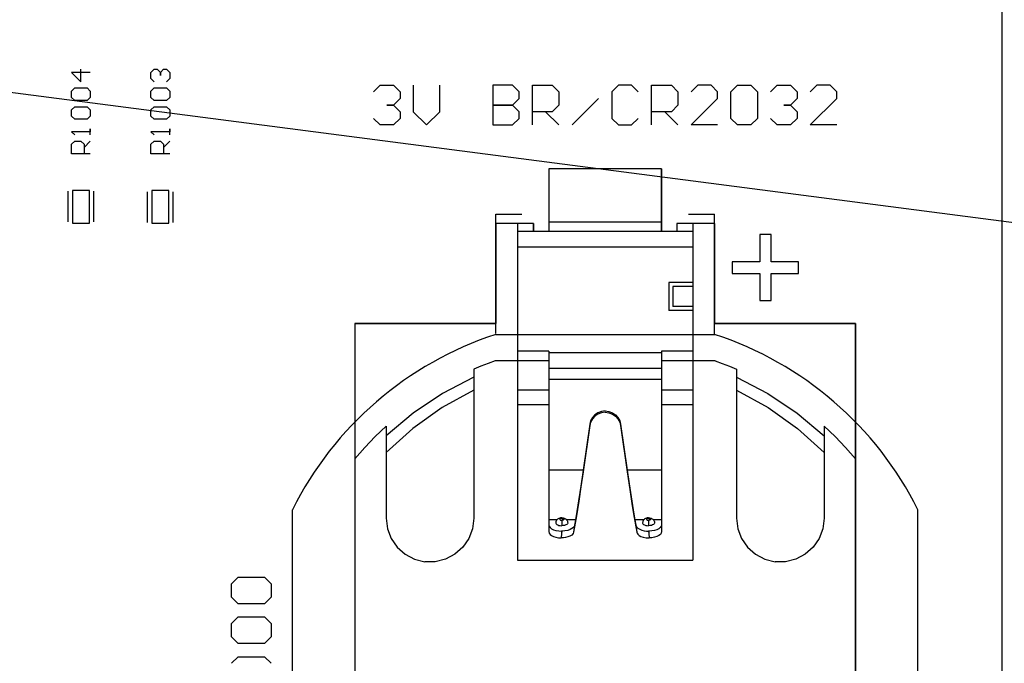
# Model space of a CAD drawing. Header units: inches. Extents: x 0 to 420, y -297 to 0.
# Tile 8 of 41: x 243 to 274, y -178 to -157. Entities that reach past the tile are written whole.
import ezdxf

# ---------------------------------------------------------------- set-up
doc = ezdxf.new("R2010")
doc.units = ezdxf.units.IN
doc.header["$MEASUREMENT"] = 0

msp = doc.modelspace()

# ---------------------------------------------------------------- linework, layer by layer
at = {"color": 18, "true_color": 0x000000}
for p, q in [((274, -216), (274, -63.6)), ((244.836, -158.87), (244.236, -158.87)), ((244.236, -158.87), (244.536, -159.17)), ((244.536, -159.17), (244.536, -158.77)), ((246.776, -158.87), (246.876, -158.77)), ((246.776, -159.07), (246.776, -158.87)), ((246.876, -158.77), (246.976, -158.77)), ((246.976, -158.77), (246.976, -158.77)), ((246.976, -158.77), (246.976, -158.77)), ((246.976, -158.77), (246.976, -158.77)), ((246.976, -158.77), (247.076, -158.87)), ((247.076, -158.87), (247.176, -158.77)), ((247.076, -158.87), (247.076, -158.97)), ((247.076, -158.97), (247.076, -158.87)), ((247.176, -158.77), (247.276, -158.77)), ((247.276, -158.77), (247.376, -158.87)), ((247.376, -158.87), (247.376, -159.07)), ((246.876, -159.17), (246.776, -159.07)), ((247.376, -159.07), (247.276, -159.17)), ((253.894, -159.494), (254.106, -159.282)), ((254.106, -159.282), (254.529, -159.282)), ((254.529, -159.282), (254.74, -159.494)), ((255.164, -159.282), (255.164, -160.129)), ((256.01, -160.129), (256.01, -159.282)), ((257.703, -159.282), (257.703, -160.552)), ((258.338, -159.282), (257.703, -159.282)), ((258.549, -159.494), (258.338, -159.282)), ((258.972, -160.552), (258.972, -159.282)), ((258.972, -159.282), (259.607, -159.282)), ((259.607, -159.282), (259.819, -159.494)), ((261.723, -159.282), (261.512, -159.494)), ((262.146, -159.282), (261.723, -159.282)), ((262.358, -159.494), (262.146, -159.282)), ((262.781, -160.552), (262.781, -159.282)), ((262.781, -159.282), (263.416, -159.282)), ((263.416, -159.282), (263.628, -159.494)), ((264.262, -159.282), (264.051, -159.494)), ((264.686, -159.282), (264.262, -159.282)), ((264.897, -159.494), (264.686, -159.282)), ((265.32, -159.494), (265.532, -159.282)), ((265.532, -159.282), (265.955, -159.282)), ((265.955, -159.282), (266.167, -159.494)), ((266.59, -159.494), (266.802, -159.282)), ((266.802, -159.282), (267.225, -159.282)), ((267.225, -159.282), (267.436, -159.494)), ((268.071, -159.282), (267.86, -159.494)), ((268.494, -159.282), (268.071, -159.282)), ((268.706, -159.494), (268.494, -159.282)), ((244.236, -159.47), (244.336, -159.37)), ((244.236, -159.67), (244.236, -159.47)), ((244.336, -159.37), (244.736, -159.37)), ((244.736, -159.37), (244.836, -159.47)), ((244.836, -159.47), (244.836, -159.67)), ((246.776, -159.47), (246.876, -159.37)), ((246.776, -159.67), (246.776, -159.47)), ((246.876, -159.37), (247.276, -159.37)), ((247.276, -159.37), (247.376, -159.47)), ((247.376, -159.47), (247.376, -159.67)), ((254.74, -159.494), (254.74, -159.705)), ((258.549, -159.705), (258.549, -159.494)), ((259.819, -159.494), (259.819, -159.917)), ((261.512, -159.494), (261.512, -160.34)), ((263.628, -159.494), (263.628, -159.917)), ((264.897, -159.705), (264.897, -159.494)), ((265.32, -160.34), (265.32, -159.494)), ((266.167, -159.494), (266.167, -160.34)), ((267.436, -159.494), (267.436, -159.705)), ((268.706, -159.705), (268.706, -159.494)), ((244.336, -159.77), (244.236, -159.67)), ((244.736, -159.77), (244.336, -159.77)), ((244.836, -159.67), (244.736, -159.77)), ((246.876, -159.77), (246.776, -159.67)), ((247.276, -159.77), (246.876, -159.77)), ((247.376, -159.67), (247.276, -159.77)), ((254.529, -159.917), (254.317, -159.917)), ((254.317, -159.917), (254.529, -159.917)), ((254.74, -159.705), (254.529, -159.917)), ((254.529, -159.917), (254.74, -160.129)), ((254.74, -159.705), (254.74, -159.705)), ((254.74, -159.705), (254.74, -159.705)), ((254.74, -159.705), (254.74, -159.705)), ((258.338, -159.917), (257.703, -159.917)), ((257.703, -159.917), (257.703, -159.917)), ((257.703, -159.917), (257.703, -159.917)), ((257.703, -159.917), (257.703, -159.917)), ((257.703, -159.917), (258.338, -159.917)), ((258.338, -159.917), (258.549, -159.705)), ((258.549, -160.129), (258.338, -159.917)), ((259.819, -159.917), (259.607, -160.129)), ((260.242, -160.552), (261.088, -159.705)), ((263.628, -159.917), (263.416, -160.129)), ((264.051, -160.552), (264.897, -159.705)), ((267.225, -159.917), (267.013, -159.917)), ((267.013, -159.917), (267.225, -159.917)), ((267.436, -159.705), (267.225, -159.917)), ((267.225, -159.917), (267.436, -160.129)), ((267.436, -159.705), (267.436, -159.705)), ((267.436, -159.705), (267.436, -159.705)), ((267.436, -159.705), (267.436, -159.705)), ((267.86, -160.552), (268.706, -159.705)), ((244.236, -160.07), (244.336, -159.97)), ((244.236, -160.27), (244.236, -160.07)), ((244.336, -159.97), (244.736, -159.97)), ((244.736, -159.97), (244.836, -160.07)), ((244.836, -160.07), (244.836, -160.27)), ((246.776, -160.07), (246.876, -159.97)), ((246.776, -160.27), (246.776, -160.07)), ((246.876, -159.97), (247.276, -159.97)), ((247.276, -159.97), (247.376, -160.07)), ((247.376, -160.07), (247.376, -160.27)), ((254.74, -160.129), (254.74, -160.34)), ((255.164, -160.129), (255.587, -160.552)), ((255.587, -160.552), (256.01, -160.129)), ((258.549, -160.34), (258.549, -160.129)), ((259.607, -160.129), (258.972, -160.129)), ((259.396, -160.129), (259.819, -160.552)), ((263.416, -160.129), (262.781, -160.129)), ((263.204, -160.129), (263.628, -160.552)), ((267.436, -160.129), (267.436, -160.34)), ((244.336, -160.37), (244.236, -160.27)), ((244.736, -160.37), (244.336, -160.37)), ((244.836, -160.27), (244.736, -160.37)), ((246.876, -160.37), (246.776, -160.27)), ((247.276, -160.37), (246.876, -160.37)), ((247.376, -160.27), (247.276, -160.37)), ((254.106, -160.552), (253.894, -160.34)), ((254.529, -160.552), (254.106, -160.552)), ((254.74, -160.34), (254.529, -160.552)), ((257.703, -160.552), (258.338, -160.552)), ((258.338, -160.552), (258.549, -160.34)), ((261.512, -160.34), (261.723, -160.552)), ((261.723, -160.552), (262.146, -160.552)), ((262.146, -160.552), (262.358, -160.34)), ((264.897, -160.552), (264.051, -160.552)), ((265.532, -160.552), (265.32, -160.34)), ((265.955, -160.552), (265.532, -160.552)), ((266.167, -160.34), (265.955, -160.552)), ((266.802, -160.552), (266.59, -160.34)), ((267.225, -160.552), (266.802, -160.552)), ((267.436, -160.34), (267.225, -160.552)), ((268.706, -160.552), (267.86, -160.552)), ((244.836, -160.77), (244.236, -160.77)), ((244.236, -160.77), (244.236, -160.77)), ((244.236, -160.77), (244.336, -160.87)), ((244.836, -160.87), (244.836, -160.67)), ((244.836, -160.67), (244.836, -160.77)), ((247.376, -160.77), (246.776, -160.77)), ((246.776, -160.77), (246.776, -160.77)), ((246.776, -160.77), (246.876, -160.87)), ((247.376, -160.87), (247.376, -160.67)), ((247.376, -160.67), (247.376, -160.77)), ((244.236, -161.17), (244.336, -161.07)), ((244.236, -161.47), (244.236, -161.17)), ((244.336, -161.07), (244.536, -161.07)), ((244.536, -161.07), (244.636, -161.17)), ((244.636, -161.27), (244.836, -161.07)), ((244.636, -161.17), (244.636, -161.47)), ((246.776, -161.17), (246.876, -161.07)), ((246.776, -161.47), (246.776, -161.17)), ((246.876, -161.07), (247.076, -161.07)), ((247.076, -161.07), (247.176, -161.17)), ((247.176, -161.27), (247.376, -161.07)), ((247.176, -161.17), (247.176, -161.47)), ((244.836, -161.47), (244.236, -161.47)), ((247.376, -161.47), (246.776, -161.47)), ((263.103, -161.949), (259.497, -161.949)), ((259.497, -161.949), (259.497, -163.655)), ((263.103, -161.949), (259.497, -161.949)), ((259.497, -161.949), (259.497, -163.655)), ((263.103, -163.655), (263.103, -161.949)), ((263.103, -161.949), (263.103, -163.655)), ((244.126, -163.643), (244.126, -162.663)), ((244.811, -162.643), (244.261, -162.643)), ((244.261, -162.643), (244.261, -162.793)), ((244.811, -162.793), (244.811, -162.643)), ((244.946, -163.643), (244.946, -162.663)), ((246.666, -163.673), (246.666, -162.693)), ((247.351, -162.643), (246.801, -162.643)), ((246.801, -162.643), (246.801, -162.793)), ((247.351, -162.793), (247.351, -162.643)), ((247.486, -163.673), (247.486, -162.693)), ((244.261, -162.793), (244.261, -163.543)), ((244.811, -163.543), (244.811, -162.793)), ((246.801, -162.793), (246.801, -163.543)), ((247.351, -163.543), (247.351, -162.793)), ((257.8, -163.402), (258.633, -163.402)), ((257.8, -167.222), (257.8, -163.402)), ((263.967, -163.402), (264.8, -163.402)), ((264.8, -167.252), (264.8, -163.402)), ((244.261, -163.543), (244.261, -163.693)), ((244.261, -163.693), (244.811, -163.693)), ((244.811, -163.693), (244.811, -163.543)), ((246.801, -163.543), (246.801, -163.693)), ((246.801, -163.693), (247.351, -163.693)), ((247.351, -163.693), (247.351, -163.543)), ((258.5, -163.701), (257.8, -163.701)), ((257.8, -163.701), (257.8, -166.902)), ((257.8, -163.701), (257.8, -166.902)), ((258.5, -163.701), (257.8, -163.701)), ((259.008, -163.701), (258.5, -163.701)), ((259.008, -163.701), (258.5, -163.701)), ((258.5, -163.701), (258.5, -168.086)), ((259.008, -163.955), (259.008, -163.701)), ((259.008, -163.701), (259.008, -163.955)), ((259.497, -163.655), (259.497, -163.955)), ((259.497, -163.655), (259.497, -163.722)), ((263.103, -163.655), (259.497, -163.655)), ((259.497, -163.722), (259.497, -163.786)), ((263.103, -163.955), (263.103, -163.655)), ((263.103, -163.655), (263.103, -163.722)), ((263.103, -163.722), (263.103, -163.786)), ((264.1, -163.701), (263.592, -163.701)), ((263.592, -163.701), (263.592, -163.955)), ((263.592, -163.701), (263.592, -163.955)), ((264.1, -163.701), (263.592, -163.701)), ((264.8, -163.701), (264.1, -163.701)), ((264.8, -163.701), (264.1, -163.701)), ((264.1, -163.701), (264.1, -168.086)), ((264.8, -166.902), (264.8, -163.701)), ((264.8, -163.701), (264.8, -166.902)), ((264.1, -163.955), (258.5, -163.955)), ((259.497, -163.955), (259.008, -163.955)), ((259.497, -163.786), (259.497, -163.842)), ((259.497, -163.842), (259.497, -163.89)), ((259.497, -163.89), (259.497, -163.926)), ((259.497, -163.926), (259.497, -163.948)), ((259.497, -163.948), (259.497, -163.955)), ((263.103, -163.786), (263.103, -163.842)), ((263.103, -163.842), (263.103, -163.89)), ((263.103, -163.89), (263.103, -163.926)), ((263.103, -163.926), (263.103, -163.948)), ((263.103, -163.948), (263.103, -163.955)), ((263.592, -163.955), (263.103, -163.955)), ((266.609, -164.057), (266.243, -164.057)), ((266.243, -164.057), (266.243, -164.927)), ((266.609, -164.927), (266.609, -164.057)), ((264.1, -164.463), (258.5, -164.463)), ((266.243, -164.927), (265.364, -164.927)), ((265.364, -164.927), (265.364, -165.297)), ((267.479, -164.927), (266.609, -164.927)), ((267.479, -165.297), (267.479, -164.927)), ((265.364, -165.297), (266.243, -165.297)), ((266.243, -165.297), (266.243, -166.167)), ((266.609, -166.167), (266.609, -165.297)), ((266.609, -165.297), (267.479, -165.297)), ((267.479, -165.297), (267.479, -165.297)), ((264.1, -165.59), (263.338, -165.59)), ((263.338, -165.59), (263.338, -166.479)), ((263.465, -165.717), (263.465, -166.352)), ((264.1, -165.717), (263.465, -165.717)), ((266.243, -166.167), (266.609, -166.167)), ((264.1, -166.479), (263.338, -166.479)), ((264.1, -166.352), (263.465, -166.352)), ((257.8, -166.902), (253.299, -166.902)), ((253.299, -166.902), (253.299, -171.219)), ((253.299, -166.902), (253.299, -171.219)), ((253.299, -166.902), (257.8, -166.902)), ((269.301, -166.902), (264.8, -166.902)), ((264.8, -166.902), (269.301, -166.902)), ((269.301, -171.219), (269.301, -166.902)), ((269.301, -166.902), (269.301, -171.219)), ((257.8, -167.25), (257.8, -167.25)), ((257.8, -167.25), (264.8, -167.25)), ((264.8, -167.25), (264.8, -167.25)), ((264.8, -167.252), (264.825, -167.252)), ((259.497, -167.786), (258.5, -167.786)), ((259.497, -167.786), (259.497, -167.832)), ((264.1, -167.786), (263.103, -167.786)), ((263.103, -167.786), (263.103, -167.832)), ((257.786, -168.086), (257.556, -168.172)), ((258.5, -168.086), (257.786, -168.086)), ((258.5, -168.086), (258.5, -174.464)), ((259.497, -168.086), (258.5, -168.086)), ((259.497, -167.832), (259.497, -167.945)), ((263.103, -167.832), (259.497, -167.832)), ((259.497, -167.945), (259.497, -168.053)), ((259.497, -168.053), (259.497, -168.149)), ((263.103, -167.832), (263.103, -167.945)), ((263.103, -167.945), (263.103, -168.053)), ((263.103, -168.053), (263.103, -168.149)), ((264.1, -168.086), (263.103, -168.086)), ((264.1, -168.086), (264.1, -174.464)), ((264.814, -168.086), (264.1, -168.086)), ((264.814, -168.086), (265.044, -168.172)), ((257.327, -168.263), (257.1, -168.36)), ((257.1, -168.36), (257.1, -168.611)), ((257.556, -168.172), (257.327, -168.263)), ((259.497, -168.149), (259.497, -168.23)), ((259.497, -168.23), (259.497, -168.29)), ((259.497, -168.29), (259.497, -168.328)), ((259.497, -168.328), (259.497, -168.34)), ((263.103, -168.34), (259.497, -168.34)), ((259.497, -168.34), (259.497, -168.35)), ((259.497, -168.35), (259.497, -168.377)), ((259.497, -168.377), (259.497, -168.42)), ((259.497, -168.42), (259.497, -168.478)), ((263.103, -168.149), (263.103, -168.23)), ((263.103, -168.23), (263.103, -168.29)), ((263.103, -168.29), (263.103, -168.328)), ((263.103, -168.328), (263.103, -168.34)), ((263.103, -168.34), (263.103, -168.35)), ((263.103, -168.35), (263.103, -168.377)), ((263.103, -168.377), (263.103, -168.42)), ((263.103, -168.42), (263.103, -168.478)), ((265.044, -168.172), (265.273, -168.263)), ((265.273, -168.263), (265.5, -168.36)), ((265.5, -168.36), (265.5, -168.611)), ((257.1, -168.611), (256.099, -169.132)), ((257.1, -168.611), (257.1, -169.031)), ((257.1, -168.611), (257.1, -173.121)), ((259.497, -168.478), (259.497, -168.545)), ((259.497, -168.545), (259.497, -168.618)), ((259.497, -168.618), (259.497, -168.692)), ((259.497, -168.692), (259.497, -171.591)), ((263.103, -168.692), (259.497, -168.692)), ((263.103, -168.478), (263.103, -168.545)), ((263.103, -168.545), (263.103, -168.618)), ((263.103, -168.618), (263.103, -168.692)), ((263.103, -168.692), (263.103, -171.591)), ((265.5, -168.611), (266.501, -169.132)), ((265.5, -168.611), (265.5, -169.031)), ((265.5, -168.611), (265.5, -173.121)), ((257.1, -169.031), (256.09, -169.583)), ((259.497, -169.031), (258.5, -169.031)), ((264.1, -169.031), (263.103, -169.031)), ((265.5, -169.031), (266.51, -169.583)), ((256.099, -169.132), (255.161, -169.761)), ((266.501, -169.132), (267.439, -169.761)), ((256.09, -169.583), (255.152, -170.251)), ((259.497, -169.494), (258.5, -169.494)), ((261.182, -169.707), (261.07, -169.748)), ((261.3, -169.693), (261.182, -169.707)), ((261.3, -169.693), (261.418, -169.707)), ((261.418, -169.707), (261.53, -169.748)), ((264.1, -169.494), (263.103, -169.494)), ((266.51, -169.583), (267.448, -170.251)), ((255.161, -169.761), (254.299, -170.489)), ((260.835, -170.004), (260.805, -170.117)), ((260.892, -169.901), (260.835, -170.004)), ((260.892, -169.945), (260.835, -170.048)), ((260.972, -169.814), (260.892, -169.901)), ((260.972, -169.858), (260.892, -169.945)), ((261.07, -169.748), (260.972, -169.814)), ((261.07, -169.792), (260.972, -169.858)), ((261.182, -169.751), (261.07, -169.792)), ((261.3, -169.737), (261.182, -169.751)), ((261.3, -169.737), (261.418, -169.751)), ((261.418, -169.751), (261.53, -169.792)), ((261.53, -169.748), (261.628, -169.814)), ((261.53, -169.792), (261.628, -169.858)), ((261.628, -169.814), (261.708, -169.901)), ((261.628, -169.858), (261.708, -169.945)), ((261.708, -169.901), (261.765, -170.004)), ((261.708, -169.945), (261.765, -170.048)), ((261.765, -170.004), (261.795, -170.117)), ((267.439, -169.761), (268.301, -170.489)), ((254.299, -170.177), (253.95, -170.509)), ((254.299, -170.177), (254.299, -170.489)), ((255.152, -170.251), (254.299, -171.023)), ((260.805, -170.117), (260.596, -171.591)), ((260.805, -170.161), (260.596, -171.635)), ((260.835, -170.048), (260.805, -170.161)), ((260.805, -170.117), (260.805, -170.161)), ((261.765, -170.048), (261.795, -170.161)), ((261.795, -170.117), (262.004, -171.591)), ((261.795, -170.117), (261.795, -170.161)), ((261.795, -170.161), (262.004, -171.635)), ((267.448, -170.251), (268.301, -171.023)), ((268.301, -170.177), (268.65, -170.509)), ((268.301, -170.177), (268.301, -170.489)), ((253.95, -170.509), (253.616, -170.857)), ((254.299, -170.489), (254.299, -171.023)), ((254.299, -170.489), (254.299, -173.121)), ((268.301, -170.489), (268.301, -171.023)), ((268.301, -170.489), (268.301, -173.121)), ((268.65, -170.509), (268.984, -170.857)), ((253.616, -170.857), (253.299, -171.219)), ((268.984, -170.857), (269.301, -171.219)), ((253.299, -171.219), (253.299, -184.581)), ((253.299, -171.219), (253.299, -184.581)), ((269.301, -184.581), (269.301, -171.219)), ((269.301, -171.219), (269.301, -184.581)), ((259.497, -171.591), (259.497, -172.068)), ((260.596, -171.591), (259.497, -171.591)), ((260.596, -171.591), (260.522, -172.1)), ((262.004, -171.591), (262.067, -172.026)), ((263.103, -171.591), (262.004, -171.591)), ((263.103, -171.591), (263.103, -172.068)), ((260.596, -171.635), (260.526, -172.118)), ((262.004, -171.635), (262.087, -172.201)), ((259.497, -172.068), (259.497, -172.505)), ((260.522, -172.1), (260.45, -172.57)), ((260.526, -172.118), (260.457, -172.576)), ((262.067, -172.026), (262.129, -172.438)), ((262.087, -172.201), (262.166, -172.723)), ((263.103, -172.068), (263.103, -172.505)), ((259.497, -172.505), (259.497, -172.879)), ((262.129, -172.438), (262.195, -172.856)), ((263.103, -172.505), (263.103, -172.879)), ((251.3, -182.95), (251.3, -172.85)), ((260.457, -172.576), (260.383, -173.041)), ((260.45, -172.57), (260.396, -172.91)), ((262.166, -172.723), (262.226, -173.101)), ((262.195, -172.856), (262.249, -173.173)), ((271.3, -182.95), (271.3, -172.85)), ((254.299, -173.121), (254.34, -173.456)), ((257.1, -173.121), (257.059, -173.456)), ((259.497, -172.879), (259.497, -173.173)), ((259.497, -173.173), (259.497, -173.33)), ((259.757, -173.173), (259.497, -173.173)), ((259.767, -173.162), (259.751, -173.18)), ((259.77, -173.159), (259.767, -173.162)), ((259.774, -173.156), (259.77, -173.159)), ((259.792, -173.142), (259.774, -173.156)), ((259.814, -173.13), (259.792, -173.142)), ((259.818, -173.127), (259.814, -173.13)), ((259.822, -173.126), (259.818, -173.127)), ((259.848, -173.117), (259.822, -173.126)), ((259.868, -173.112), (259.848, -173.117)), ((259.853, -173.146), (259.849, -173.153)), ((259.849, -173.153), (259.849, -173.161)), ((259.849, -173.161), (259.853, -173.168)), ((259.86, -173.139), (259.853, -173.146)), ((259.853, -173.168), (259.86, -173.175)), ((259.87, -173.133), (259.86, -173.139)), ((259.885, -173.11), (259.868, -173.112)), ((259.882, -173.129), (259.87, -173.133)), ((259.897, -173.126), (259.882, -173.129)), ((259.912, -173.108), (259.885, -173.11)), ((259.912, -173.125), (259.897, -173.126)), ((259.912, -173.108), (259.912, -173.109)), ((259.912, -173.108), (259.939, -173.11)), ((259.912, -173.109), (259.912, -173.114)), ((259.912, -173.114), (259.912, -173.125)), ((259.912, -173.125), (259.927, -173.126)), ((259.927, -173.126), (259.942, -173.129)), ((259.939, -173.11), (259.956, -173.112)), ((259.942, -173.129), (259.954, -173.133)), ((259.954, -173.133), (259.964, -173.139)), ((259.956, -173.112), (259.993, -173.122)), ((259.964, -173.139), (259.971, -173.146)), ((259.971, -173.168), (259.964, -173.175)), ((259.971, -173.146), (259.975, -173.153)), ((259.975, -173.161), (259.971, -173.168)), ((259.975, -173.153), (259.975, -173.161)), ((259.993, -173.122), (260.002, -173.126)), ((260.002, -173.126), (260.01, -173.13)), ((260.01, -173.13), (260.05, -173.155)), ((260.05, -173.155), (260.057, -173.161)), ((260.057, -173.161), (260.065, -173.17)), ((260.065, -173.17), (260.083, -173.195)), ((260.351, -173.173), (260.067, -173.173)), ((260.351, -173.173), (260.319, -173.349)), ((260.383, -173.041), (260.323, -173.393)), ((260.396, -172.91), (260.351, -173.173)), ((262.226, -173.101), (262.277, -173.393)), ((262.249, -173.173), (262.281, -173.349)), ((262.533, -173.173), (262.249, -173.173)), ((262.543, -173.162), (262.527, -173.18)), ((262.546, -173.159), (262.543, -173.162)), ((262.55, -173.156), (262.546, -173.159)), ((262.568, -173.142), (262.55, -173.156)), ((262.59, -173.13), (262.568, -173.142)), ((262.594, -173.127), (262.59, -173.13)), ((262.598, -173.126), (262.594, -173.127)), ((262.624, -173.117), (262.598, -173.126)), ((262.644, -173.112), (262.624, -173.117)), ((262.629, -173.146), (262.625, -173.153)), ((262.625, -173.153), (262.625, -173.161)), ((262.625, -173.161), (262.629, -173.168)), ((262.636, -173.139), (262.629, -173.146)), ((262.629, -173.168), (262.636, -173.175)), ((262.646, -173.133), (262.636, -173.139)), ((262.661, -173.11), (262.644, -173.112)), ((262.658, -173.129), (262.646, -173.133)), ((262.673, -173.126), (262.658, -173.129)), ((262.688, -173.108), (262.661, -173.11)), ((262.688, -173.125), (262.673, -173.126)), ((262.688, -173.108), (262.688, -173.109)), ((262.688, -173.108), (262.715, -173.11)), ((262.688, -173.109), (262.688, -173.114)), ((262.688, -173.114), (262.688, -173.125)), ((262.688, -173.125), (262.703, -173.126)), ((262.703, -173.126), (262.718, -173.129)), ((262.715, -173.11), (262.732, -173.112)), ((262.718, -173.129), (262.73, -173.133)), ((262.73, -173.133), (262.74, -173.139)), ((262.732, -173.112), (262.769, -173.122)), ((262.74, -173.139), (262.747, -173.146)), ((262.747, -173.168), (262.74, -173.175)), ((262.747, -173.146), (262.751, -173.153)), ((262.751, -173.161), (262.747, -173.168)), ((262.751, -173.153), (262.751, -173.161)), ((262.769, -173.122), (262.778, -173.126)), ((262.778, -173.126), (262.786, -173.13)), ((262.786, -173.13), (262.826, -173.155)), ((262.826, -173.155), (262.833, -173.161)), ((262.833, -173.161), (262.841, -173.17)), ((262.841, -173.17), (262.859, -173.195)), ((263.103, -173.173), (262.843, -173.173)), ((263.103, -172.879), (263.103, -173.173)), ((263.103, -173.173), (263.103, -173.33)), ((265.5, -173.121), (265.541, -173.456)), ((268.301, -173.121), (268.26, -173.456)), ((254.34, -173.456), (254.459, -173.772)), ((257.059, -173.456), (256.94, -173.772)), ((259.497, -173.33), (259.507, -173.376)), ((259.497, -173.33), (259.497, -173.55)), ((259.507, -173.376), (259.537, -173.419)), ((259.537, -173.419), (259.585, -173.457)), ((259.585, -173.457), (259.65, -173.489)), ((259.65, -173.489), (259.727, -173.514)), ((259.725, -173.243), (259.721, -173.267)), ((259.721, -173.267), (259.722, -173.276)), ((259.722, -173.276), (259.732, -173.299)), ((259.726, -173.231), (259.725, -173.243)), ((259.727, -173.228), (259.726, -173.231)), ((259.73, -173.22), (259.727, -173.228)), ((259.737, -173.203), (259.73, -173.22)), ((259.732, -173.299), (259.753, -173.32)), ((259.741, -173.195), (259.737, -173.203)), ((259.751, -173.18), (259.741, -173.195)), ((259.753, -173.32), (259.783, -173.337)), ((259.783, -173.337), (259.822, -173.351)), ((259.822, -173.351), (259.865, -173.359)), ((259.86, -173.175), (259.87, -173.181)), ((259.865, -173.359), (259.912, -173.362)), ((259.87, -173.181), (259.882, -173.185)), ((259.882, -173.185), (259.897, -173.188)), ((259.897, -173.188), (259.912, -173.189)), ((259.927, -173.188), (259.912, -173.189)), ((259.912, -173.189), (259.912, -173.206)), ((259.912, -173.206), (259.912, -173.227)), ((259.912, -173.227), (259.912, -173.252)), ((259.912, -173.252), (259.912, -173.28)), ((259.912, -173.28), (259.912, -173.308)), ((259.912, -173.308), (259.912, -173.336)), ((259.912, -173.336), (259.912, -173.362)), ((259.959, -173.359), (259.912, -173.362)), ((259.942, -173.185), (259.927, -173.188)), ((259.954, -173.181), (259.942, -173.185)), ((259.964, -173.175), (259.954, -173.181)), ((260.002, -173.351), (259.959, -173.359)), ((260.041, -173.337), (260.002, -173.351)), ((260.071, -173.32), (260.041, -173.337)), ((260.092, -173.299), (260.071, -173.32)), ((260.083, -173.195), (260.094, -173.219)), ((260.102, -173.276), (260.092, -173.299)), ((260.094, -173.219), (260.098, -173.231)), ((260.098, -173.231), (260.1, -173.243)), ((260.1, -173.243), (260.102, -173.267)), ((260.102, -173.267), (260.102, -173.276)), ((260.18, -173.484), (260.102, -173.51)), ((260.238, -173.453), (260.18, -173.484)), ((260.282, -173.417), (260.238, -173.453)), ((260.307, -173.383), (260.282, -173.417)), ((260.319, -173.349), (260.292, -173.569)), ((260.323, -173.393), (260.292, -173.569)), ((260.319, -173.349), (260.307, -173.383)), ((262.277, -173.393), (262.308, -173.569)), ((262.281, -173.349), (262.3, -173.395)), ((262.281, -173.349), (262.308, -173.569)), ((262.3, -173.395), (262.344, -173.441)), ((262.344, -173.441), (262.404, -173.477)), ((262.404, -173.477), (262.472, -173.503)), ((262.501, -173.243), (262.498, -173.267)), ((262.498, -173.267), (262.498, -173.276)), ((262.498, -173.276), (262.508, -173.299)), ((262.502, -173.231), (262.501, -173.243)), ((262.503, -173.228), (262.502, -173.231)), ((262.506, -173.22), (262.503, -173.228)), ((262.513, -173.203), (262.506, -173.22)), ((262.508, -173.299), (262.529, -173.32)), ((262.517, -173.195), (262.513, -173.203)), ((262.527, -173.18), (262.517, -173.195)), ((262.529, -173.32), (262.559, -173.337)), ((262.559, -173.337), (262.598, -173.351)), ((262.598, -173.351), (262.641, -173.359)), ((262.636, -173.175), (262.646, -173.181)), ((262.641, -173.359), (262.688, -173.362)), ((262.646, -173.181), (262.658, -173.185)), ((262.658, -173.185), (262.673, -173.188)), ((262.673, -173.188), (262.688, -173.189)), ((262.703, -173.188), (262.688, -173.189)), ((262.688, -173.189), (262.688, -173.206)), ((262.688, -173.206), (262.688, -173.227)), ((262.688, -173.227), (262.688, -173.252)), ((262.688, -173.252), (262.688, -173.28)), ((262.688, -173.28), (262.688, -173.308)), ((262.688, -173.308), (262.688, -173.336)), ((262.688, -173.336), (262.688, -173.362)), ((262.735, -173.359), (262.688, -173.362)), ((262.718, -173.185), (262.703, -173.188)), ((262.73, -173.181), (262.718, -173.185)), ((262.74, -173.175), (262.73, -173.181)), ((262.778, -173.351), (262.735, -173.359)), ((262.817, -173.337), (262.778, -173.351)), ((262.847, -173.32), (262.817, -173.337)), ((262.868, -173.299), (262.847, -173.32)), ((262.859, -173.195), (262.87, -173.219)), ((262.878, -173.276), (262.868, -173.299)), ((262.87, -173.219), (262.874, -173.231)), ((262.95, -173.489), (262.873, -173.514)), ((262.874, -173.231), (262.876, -173.243)), ((262.876, -173.243), (262.879, -173.267)), ((262.879, -173.267), (262.878, -173.276)), ((263.015, -173.457), (262.95, -173.489)), ((263.063, -173.419), (263.015, -173.457)), ((263.093, -173.376), (263.063, -173.419)), ((263.103, -173.33), (263.093, -173.376)), ((263.103, -173.33), (263.103, -173.55)), ((265.541, -173.456), (265.66, -173.772)), ((268.26, -173.456), (268.141, -173.772)), ((254.459, -173.772), (254.651, -174.05)), ((256.94, -173.772), (256.748, -174.05)), ((259.497, -173.55), (259.507, -173.595)), ((259.507, -173.595), (259.536, -173.637)), ((259.536, -173.637), (259.583, -173.676)), ((259.583, -173.676), (259.646, -173.708)), ((259.646, -173.708), (259.721, -173.732)), ((259.721, -173.732), (259.805, -173.748)), ((259.727, -173.514), (259.813, -173.529)), ((259.805, -173.748), (259.894, -173.754)), ((259.813, -173.529), (259.903, -173.534)), ((259.903, -173.606), (259.894, -173.754)), ((259.963, -173.75), (259.894, -173.754)), ((259.912, -173.534), (259.903, -173.534)), ((259.912, -173.534), (259.903, -173.606)), ((259.903, -173.534), (259.903, -173.606)), ((260.007, -173.528), (259.912, -173.534)), ((260.032, -173.74), (259.963, -173.75)), ((260.102, -173.51), (260.007, -173.528)), ((260.106, -173.721), (260.032, -173.74)), ((260.171, -173.695), (260.106, -173.721)), ((260.23, -173.659), (260.171, -173.695)), ((260.273, -173.614), (260.23, -173.659)), ((260.292, -173.569), (260.273, -173.614)), ((262.308, -173.569), (262.32, -173.602)), ((262.32, -173.602), (262.345, -173.636)), ((262.345, -173.636), (262.387, -173.672)), ((262.387, -173.672), (262.444, -173.702)), ((262.444, -173.702), (262.52, -173.729)), ((262.472, -173.503), (262.547, -173.521)), ((262.52, -173.729), (262.613, -173.747)), ((262.547, -173.521), (262.618, -173.531)), ((262.613, -173.747), (262.706, -173.754)), ((262.618, -173.531), (262.688, -173.534)), ((262.697, -173.534), (262.688, -173.534)), ((262.688, -173.534), (262.697, -173.606)), ((262.787, -173.529), (262.697, -173.534)), ((262.697, -173.534), (262.697, -173.606)), ((262.697, -173.606), (262.706, -173.754)), ((262.795, -173.748), (262.706, -173.754)), ((262.873, -173.514), (262.787, -173.529)), ((262.879, -173.732), (262.795, -173.748)), ((262.954, -173.708), (262.879, -173.732)), ((263.017, -173.676), (262.954, -173.708)), ((263.064, -173.637), (263.017, -173.676)), ((263.093, -173.595), (263.064, -173.637)), ((263.103, -173.55), (263.093, -173.595)), ((265.66, -173.772), (265.852, -174.05)), ((268.141, -173.772), (267.949, -174.05)), ((254.651, -174.05), (254.904, -174.274)), ((256.748, -174.05), (256.495, -174.274)), ((265.852, -174.05), (266.105, -174.274)), ((267.949, -174.05), (267.696, -174.274)), ((254.904, -174.274), (255.203, -174.431)), ((255.203, -174.431), (255.531, -174.512)), ((256.196, -174.431), (255.868, -174.512)), ((256.495, -174.274), (256.196, -174.431)), ((266.105, -174.274), (266.404, -174.431)), ((266.404, -174.431), (266.732, -174.512)), ((267.397, -174.431), (267.069, -174.512)), ((267.696, -174.274), (267.397, -174.431)), ((255.868, -174.512), (255.531, -174.512)), ((258.5, -174.464), (264.1, -174.464)), ((267.069, -174.512), (266.732, -174.512)), ((249.35, -175.22), (249.562, -175.008)), ((249.562, -175.008), (250.408, -175.008)), ((250.408, -175.008), (250.62, -175.22)), ((249.35, -175.643), (249.35, -175.22)), ((250.62, -175.22), (250.62, -175.643)), ((249.562, -175.855), (249.35, -175.643)), ((250.62, -175.643), (250.408, -175.855)), ((250.408, -175.855), (249.562, -175.855)), ((249.35, -176.49), (249.562, -176.278)), ((249.562, -176.278), (250.408, -176.278)), ((250.408, -176.278), (250.62, -176.49)), ((249.35, -176.913), (249.35, -176.49)), ((250.62, -176.49), (250.62, -176.913)), ((249.562, -177.124), (249.35, -176.913)), ((250.62, -176.913), (250.408, -177.124)), ((250.408, -177.124), (249.562, -177.124)), ((249.35, -177.759), (249.562, -177.548)), ((249.562, -177.548), (250.408, -177.548)), ((250.408, -177.548), (250.62, -177.759))]:
    msp.add_line(p, q, dxfattribs=at)
at = {"color": 7, "true_color": 0xffffff}
for p, q in [((274, -216), (274, -63.6)), ((263.103, -161.949), (259.497, -161.949)), ((259.497, -161.949), (259.497, -163.655)), ((263.103, -161.949), (259.497, -161.949)), ((259.497, -161.949), (259.497, -163.655)), ((263.103, -163.655), (263.103, -161.949)), ((263.103, -161.949), (263.103, -163.655)), ((244.811, -162.643), (244.261, -162.643)), ((244.261, -162.643), (244.261, -162.793)), ((244.811, -162.793), (244.811, -162.643)), ((247.351, -162.643), (246.801, -162.643)), ((246.801, -162.643), (246.801, -162.793)), ((247.351, -162.793), (247.351, -162.643)), ((244.261, -162.793), (244.261, -163.543)), ((244.811, -163.543), (244.811, -162.793)), ((246.801, -162.793), (246.801, -163.543)), ((247.351, -163.543), (247.351, -162.793)), ((244.261, -163.543), (244.261, -163.693)), ((244.261, -163.693), (244.811, -163.693)), ((244.811, -163.693), (244.811, -163.543)), ((246.801, -163.543), (246.801, -163.693)), ((246.801, -163.693), (247.351, -163.693)), ((247.351, -163.693), (247.351, -163.543)), ((258.5, -163.701), (257.8, -163.701)), ((257.8, -163.701), (257.8, -166.902)), ((257.8, -163.701), (257.8, -166.902)), ((258.5, -163.701), (257.8, -163.701)), ((259.008, -163.701), (258.5, -163.701)), ((259.008, -163.701), (258.5, -163.701)), ((258.5, -163.701), (258.5, -168.086)), ((259.008, -163.955), (259.008, -163.701)), ((259.008, -163.701), (259.008, -163.955)), ((259.497, -163.655), (259.497, -163.955)), ((259.497, -163.655), (259.497, -163.722)), ((263.103, -163.655), (259.497, -163.655)), ((259.497, -163.722), (259.497, -163.786)), ((263.103, -163.955), (263.103, -163.655)), ((263.103, -163.655), (263.103, -163.722)), ((263.103, -163.722), (263.103, -163.786)), ((264.1, -163.701), (263.592, -163.701)), ((263.592, -163.701), (263.592, -163.955)), ((263.592, -163.701), (263.592, -163.955)), ((264.1, -163.701), (263.592, -163.701)), ((264.8, -163.701), (264.1, -163.701)), ((264.8, -163.701), (264.1, -163.701)), ((264.1, -163.701), (264.1, -168.086)), ((264.8, -166.902), (264.8, -163.701)), ((264.8, -163.701), (264.8, -166.902)), ((264.1, -163.955), (258.5, -163.955)), ((259.497, -163.955), (259.008, -163.955)), ((259.497, -163.786), (259.497, -163.842)), ((259.497, -163.842), (259.497, -163.89)), ((259.497, -163.89), (259.497, -163.926)), ((259.497, -163.926), (259.497, -163.948)), ((259.497, -163.948), (259.497, -163.955)), ((263.103, -163.786), (263.103, -163.842)), ((263.103, -163.842), (263.103, -163.89)), ((263.103, -163.89), (263.103, -163.926)), ((263.103, -163.926), (263.103, -163.948)), ((263.103, -163.948), (263.103, -163.955)), ((263.592, -163.955), (263.103, -163.955)), ((264.1, -164.463), (258.5, -164.463)), ((264.1, -165.59), (263.338, -165.59)), ((263.338, -165.59), (263.338, -166.479)), ((263.465, -165.717), (263.465, -166.352)), ((264.1, -165.717), (263.465, -165.717)), ((264.1, -166.479), (263.338, -166.479)), ((264.1, -166.352), (263.465, -166.352)), ((257.8, -166.902), (253.299, -166.902)), ((253.299, -166.902), (253.299, -171.219)), ((253.299, -166.902), (253.299, -171.219)), ((253.299, -166.902), (257.8, -166.902)), ((269.301, -166.902), (264.8, -166.902)), ((264.8, -166.902), (269.301, -166.902)), ((269.301, -171.219), (269.301, -166.902)), ((269.301, -166.902), (269.301, -171.219)), ((259.497, -167.786), (258.5, -167.786)), ((259.497, -167.786), (259.497, -167.832)), ((264.1, -167.786), (263.103, -167.786)), ((263.103, -167.786), (263.103, -167.832)), ((257.786, -168.086), (257.556, -168.172)), ((258.5, -168.086), (257.786, -168.086)), ((258.5, -168.086), (258.5, -174.464)), ((259.497, -168.086), (258.5, -168.086)), ((259.497, -167.832), (259.497, -167.945)), ((263.103, -167.832), (259.497, -167.832)), ((259.497, -167.945), (259.497, -168.053)), ((259.497, -168.053), (259.497, -168.149)), ((263.103, -167.832), (263.103, -167.945)), ((263.103, -167.945), (263.103, -168.053)), ((263.103, -168.053), (263.103, -168.149)), ((264.1, -168.086), (263.103, -168.086)), ((264.1, -168.086), (264.1, -174.464)), ((264.814, -168.086), (264.1, -168.086)), ((264.814, -168.086), (265.044, -168.172)), ((257.327, -168.263), (257.1, -168.36)), ((257.1, -168.36), (257.1, -168.611)), ((257.556, -168.172), (257.327, -168.263)), ((259.497, -168.149), (259.497, -168.23)), ((259.497, -168.23), (259.497, -168.29)), ((259.497, -168.29), (259.497, -168.328)), ((259.497, -168.328), (259.497, -168.34)), ((263.103, -168.34), (259.497, -168.34)), ((259.497, -168.34), (259.497, -168.35)), ((259.497, -168.35), (259.497, -168.377)), ((259.497, -168.377), (259.497, -168.42)), ((259.497, -168.42), (259.497, -168.478)), ((263.103, -168.149), (263.103, -168.23)), ((263.103, -168.23), (263.103, -168.29)), ((263.103, -168.29), (263.103, -168.328)), ((263.103, -168.328), (263.103, -168.34)), ((263.103, -168.34), (263.103, -168.35)), ((263.103, -168.35), (263.103, -168.377)), ((263.103, -168.377), (263.103, -168.42)), ((263.103, -168.42), (263.103, -168.478)), ((265.044, -168.172), (265.273, -168.263)), ((265.273, -168.263), (265.5, -168.36)), ((265.5, -168.36), (265.5, -168.611)), ((257.1, -168.611), (256.099, -169.132)), ((257.1, -168.611), (257.1, -169.031)), ((257.1, -168.611), (257.1, -173.121)), ((259.497, -168.478), (259.497, -168.545)), ((259.497, -168.545), (259.497, -168.618)), ((259.497, -168.618), (259.497, -168.692)), ((259.497, -168.692), (259.497, -171.591)), ((263.103, -168.692), (259.497, -168.692)), ((263.103, -168.478), (263.103, -168.545)), ((263.103, -168.545), (263.103, -168.618)), ((263.103, -168.618), (263.103, -168.692)), ((263.103, -168.692), (263.103, -171.591)), ((265.5, -168.611), (266.501, -169.132)), ((265.5, -168.611), (265.5, -169.031)), ((265.5, -168.611), (265.5, -173.121)), ((257.1, -169.031), (256.09, -169.583)), ((259.497, -169.031), (258.5, -169.031)), ((264.1, -169.031), (263.103, -169.031)), ((265.5, -169.031), (266.51, -169.583)), ((256.099, -169.132), (255.161, -169.761)), ((266.501, -169.132), (267.439, -169.761)), ((256.09, -169.583), (255.152, -170.251)), ((259.497, -169.494), (258.5, -169.494)), ((261.182, -169.707), (261.07, -169.748)), ((261.3, -169.693), (261.182, -169.707)), ((261.3, -169.693), (261.418, -169.707)), ((261.418, -169.707), (261.53, -169.748)), ((264.1, -169.494), (263.103, -169.494)), ((266.51, -169.583), (267.448, -170.251)), ((255.161, -169.761), (254.299, -170.489)), ((260.835, -170.004), (260.805, -170.117)), ((260.892, -169.901), (260.835, -170.004)), ((260.892, -169.945), (260.835, -170.048)), ((260.972, -169.814), (260.892, -169.901)), ((260.972, -169.858), (260.892, -169.945)), ((261.07, -169.748), (260.972, -169.814)), ((261.07, -169.792), (260.972, -169.858)), ((261.182, -169.751), (261.07, -169.792)), ((261.3, -169.737), (261.182, -169.751)), ((261.3, -169.737), (261.418, -169.751)), ((261.418, -169.751), (261.53, -169.792)), ((261.53, -169.748), (261.628, -169.814)), ((261.53, -169.792), (261.628, -169.858)), ((261.628, -169.814), (261.708, -169.901)), ((261.628, -169.858), (261.708, -169.945)), ((261.708, -169.901), (261.765, -170.004)), ((261.708, -169.945), (261.765, -170.048)), ((261.765, -170.004), (261.795, -170.117)), ((267.439, -169.761), (268.301, -170.489)), ((254.299, -170.177), (253.95, -170.509)), ((254.299, -170.177), (254.299, -170.489)), ((255.152, -170.251), (254.299, -171.023)), ((260.805, -170.117), (260.596, -171.591)), ((260.805, -170.161), (260.596, -171.635)), ((260.835, -170.048), (260.805, -170.161)), ((260.805, -170.117), (260.805, -170.161)), ((261.765, -170.048), (261.795, -170.161)), ((261.795, -170.117), (262.004, -171.591)), ((261.795, -170.117), (261.795, -170.161)), ((261.795, -170.161), (262.004, -171.635)), ((267.448, -170.251), (268.301, -171.023)), ((268.301, -170.177), (268.65, -170.509)), ((268.301, -170.177), (268.301, -170.489)), ((253.95, -170.509), (253.616, -170.857)), ((254.299, -170.489), (254.299, -171.023)), ((254.299, -170.489), (254.299, -173.121)), ((268.301, -170.489), (268.301, -171.023)), ((268.301, -170.489), (268.301, -173.121)), ((268.65, -170.509), (268.984, -170.857)), ((253.616, -170.857), (253.299, -171.219)), ((268.984, -170.857), (269.301, -171.219)), ((253.299, -171.219), (253.299, -184.581)), ((253.299, -171.219), (253.299, -184.581)), ((269.301, -184.581), (269.301, -171.219)), ((269.301, -171.219), (269.301, -184.581)), ((259.497, -171.591), (259.497, -172.068)), ((260.596, -171.591), (259.497, -171.591)), ((260.596, -171.591), (260.522, -172.1)), ((262.004, -171.591), (262.067, -172.026)), ((263.103, -171.591), (262.004, -171.591)), ((263.103, -171.591), (263.103, -172.068)), ((260.596, -171.635), (260.526, -172.118)), ((262.004, -171.635), (262.087, -172.201)), ((259.497, -172.068), (259.497, -172.505)), ((260.522, -172.1), (260.45, -172.57)), ((260.526, -172.118), (260.457, -172.576)), ((262.067, -172.026), (262.129, -172.438)), ((262.087, -172.201), (262.166, -172.723)), ((263.103, -172.068), (263.103, -172.505)), ((259.497, -172.505), (259.497, -172.879)), ((262.129, -172.438), (262.195, -172.856)), ((263.103, -172.505), (263.103, -172.879)), ((260.457, -172.576), (260.383, -173.041)), ((260.45, -172.57), (260.396, -172.91)), ((262.166, -172.723), (262.226, -173.101)), ((262.195, -172.856), (262.249, -173.173)), ((254.299, -173.121), (254.34, -173.456)), ((257.1, -173.121), (257.059, -173.456)), ((259.497, -172.879), (259.497, -173.173)), ((259.497, -173.173), (259.497, -173.33)), ((259.757, -173.173), (259.497, -173.173)), ((259.767, -173.162), (259.751, -173.18)), ((259.77, -173.159), (259.767, -173.162)), ((259.774, -173.156), (259.77, -173.159)), ((259.792, -173.142), (259.774, -173.156)), ((259.814, -173.13), (259.792, -173.142)), ((259.818, -173.127), (259.814, -173.13)), ((259.822, -173.126), (259.818, -173.127)), ((259.848, -173.117), (259.822, -173.126)), ((259.868, -173.112), (259.848, -173.117)), ((259.853, -173.146), (259.849, -173.153)), ((259.849, -173.153), (259.849, -173.161)), ((259.849, -173.161), (259.853, -173.168)), ((259.86, -173.139), (259.853, -173.146)), ((259.853, -173.168), (259.86, -173.175)), ((259.87, -173.133), (259.86, -173.139)), ((259.885, -173.11), (259.868, -173.112)), ((259.882, -173.129), (259.87, -173.133)), ((259.897, -173.126), (259.882, -173.129)), ((259.912, -173.108), (259.885, -173.11)), ((259.912, -173.125), (259.897, -173.126)), ((259.912, -173.108), (259.912, -173.109)), ((259.912, -173.108), (259.939, -173.11)), ((259.912, -173.109), (259.912, -173.114)), ((259.912, -173.114), (259.912, -173.125)), ((259.912, -173.125), (259.927, -173.126)), ((259.927, -173.126), (259.942, -173.129)), ((259.939, -173.11), (259.956, -173.112)), ((259.942, -173.129), (259.954, -173.133)), ((259.954, -173.133), (259.964, -173.139)), ((259.956, -173.112), (259.993, -173.122)), ((259.964, -173.139), (259.971, -173.146)), ((259.971, -173.168), (259.964, -173.175)), ((259.971, -173.146), (259.975, -173.153)), ((259.975, -173.161), (259.971, -173.168)), ((259.975, -173.153), (259.975, -173.161)), ((259.993, -173.122), (260.002, -173.126)), ((260.002, -173.126), (260.01, -173.13)), ((260.01, -173.13), (260.05, -173.155)), ((260.05, -173.155), (260.057, -173.161)), ((260.057, -173.161), (260.065, -173.17)), ((260.065, -173.17), (260.083, -173.195)), ((260.351, -173.173), (260.067, -173.173)), ((260.351, -173.173), (260.319, -173.349)), ((260.383, -173.041), (260.323, -173.393)), ((260.396, -172.91), (260.351, -173.173)), ((262.226, -173.101), (262.277, -173.393)), ((262.249, -173.173), (262.281, -173.349)), ((262.533, -173.173), (262.249, -173.173)), ((262.543, -173.162), (262.527, -173.18)), ((262.546, -173.159), (262.543, -173.162)), ((262.55, -173.156), (262.546, -173.159)), ((262.568, -173.142), (262.55, -173.156)), ((262.59, -173.13), (262.568, -173.142)), ((262.594, -173.127), (262.59, -173.13)), ((262.598, -173.126), (262.594, -173.127)), ((262.624, -173.117), (262.598, -173.126)), ((262.644, -173.112), (262.624, -173.117)), ((262.629, -173.146), (262.625, -173.153)), ((262.625, -173.153), (262.625, -173.161)), ((262.625, -173.161), (262.629, -173.168)), ((262.636, -173.139), (262.629, -173.146)), ((262.629, -173.168), (262.636, -173.175)), ((262.646, -173.133), (262.636, -173.139)), ((262.661, -173.11), (262.644, -173.112)), ((262.658, -173.129), (262.646, -173.133)), ((262.673, -173.126), (262.658, -173.129)), ((262.688, -173.108), (262.661, -173.11)), ((262.688, -173.125), (262.673, -173.126)), ((262.688, -173.108), (262.688, -173.109)), ((262.688, -173.108), (262.715, -173.11)), ((262.688, -173.109), (262.688, -173.114)), ((262.688, -173.114), (262.688, -173.125)), ((262.688, -173.125), (262.703, -173.126)), ((262.703, -173.126), (262.718, -173.129)), ((262.715, -173.11), (262.732, -173.112)), ((262.718, -173.129), (262.73, -173.133)), ((262.73, -173.133), (262.74, -173.139)), ((262.732, -173.112), (262.769, -173.122)), ((262.74, -173.139), (262.747, -173.146)), ((262.747, -173.168), (262.74, -173.175)), ((262.747, -173.146), (262.751, -173.153)), ((262.751, -173.161), (262.747, -173.168)), ((262.751, -173.153), (262.751, -173.161)), ((262.769, -173.122), (262.778, -173.126)), ((262.778, -173.126), (262.786, -173.13)), ((262.786, -173.13), (262.826, -173.155)), ((262.826, -173.155), (262.833, -173.161)), ((262.833, -173.161), (262.841, -173.17)), ((262.841, -173.17), (262.859, -173.195)), ((263.103, -173.173), (262.843, -173.173)), ((263.103, -172.879), (263.103, -173.173)), ((263.103, -173.173), (263.103, -173.33)), ((265.5, -173.121), (265.541, -173.456)), ((268.301, -173.121), (268.26, -173.456)), ((254.34, -173.456), (254.459, -173.772)), ((257.059, -173.456), (256.94, -173.772)), ((259.497, -173.33), (259.507, -173.376)), ((259.497, -173.33), (259.497, -173.55)), ((259.507, -173.376), (259.537, -173.419)), ((259.537, -173.419), (259.585, -173.457)), ((259.585, -173.457), (259.65, -173.489)), ((259.65, -173.489), (259.727, -173.514)), ((259.725, -173.243), (259.721, -173.267)), ((259.721, -173.267), (259.722, -173.276)), ((259.722, -173.276), (259.732, -173.299)), ((259.726, -173.231), (259.725, -173.243)), ((259.727, -173.228), (259.726, -173.231)), ((259.73, -173.22), (259.727, -173.228)), ((259.737, -173.203), (259.73, -173.22)), ((259.732, -173.299), (259.753, -173.32)), ((259.741, -173.195), (259.737, -173.203)), ((259.751, -173.18), (259.741, -173.195)), ((259.753, -173.32), (259.783, -173.337)), ((259.783, -173.337), (259.822, -173.351)), ((259.822, -173.351), (259.865, -173.359)), ((259.86, -173.175), (259.87, -173.181)), ((259.865, -173.359), (259.912, -173.362)), ((259.87, -173.181), (259.882, -173.185)), ((259.882, -173.185), (259.897, -173.188)), ((259.897, -173.188), (259.912, -173.189)), ((259.927, -173.188), (259.912, -173.189)), ((259.912, -173.189), (259.912, -173.206)), ((259.912, -173.206), (259.912, -173.227)), ((259.912, -173.227), (259.912, -173.252)), ((259.912, -173.252), (259.912, -173.28)), ((259.912, -173.28), (259.912, -173.308)), ((259.912, -173.308), (259.912, -173.336)), ((259.912, -173.336), (259.912, -173.362)), ((259.959, -173.359), (259.912, -173.362)), ((259.942, -173.185), (259.927, -173.188)), ((259.954, -173.181), (259.942, -173.185)), ((259.964, -173.175), (259.954, -173.181)), ((260.002, -173.351), (259.959, -173.359)), ((260.041, -173.337), (260.002, -173.351)), ((260.071, -173.32), (260.041, -173.337)), ((260.092, -173.299), (260.071, -173.32)), ((260.083, -173.195), (260.094, -173.219)), ((260.102, -173.276), (260.092, -173.299)), ((260.094, -173.219), (260.098, -173.231)), ((260.098, -173.231), (260.1, -173.243)), ((260.1, -173.243), (260.102, -173.267)), ((260.102, -173.267), (260.102, -173.276)), ((260.18, -173.484), (260.102, -173.51)), ((260.238, -173.453), (260.18, -173.484)), ((260.282, -173.417), (260.238, -173.453)), ((260.307, -173.383), (260.282, -173.417)), ((260.319, -173.349), (260.292, -173.569)), ((260.323, -173.393), (260.292, -173.569)), ((260.319, -173.349), (260.307, -173.383)), ((262.277, -173.393), (262.308, -173.569)), ((262.281, -173.349), (262.3, -173.395)), ((262.281, -173.349), (262.308, -173.569)), ((262.3, -173.395), (262.344, -173.441)), ((262.344, -173.441), (262.404, -173.477)), ((262.404, -173.477), (262.472, -173.503)), ((262.501, -173.243), (262.498, -173.267)), ((262.498, -173.267), (262.498, -173.276)), ((262.498, -173.276), (262.508, -173.299)), ((262.502, -173.231), (262.501, -173.243)), ((262.503, -173.228), (262.502, -173.231)), ((262.506, -173.22), (262.503, -173.228)), ((262.513, -173.203), (262.506, -173.22)), ((262.508, -173.299), (262.529, -173.32)), ((262.517, -173.195), (262.513, -173.203)), ((262.527, -173.18), (262.517, -173.195)), ((262.529, -173.32), (262.559, -173.337)), ((262.559, -173.337), (262.598, -173.351)), ((262.598, -173.351), (262.641, -173.359)), ((262.636, -173.175), (262.646, -173.181)), ((262.641, -173.359), (262.688, -173.362)), ((262.646, -173.181), (262.658, -173.185)), ((262.658, -173.185), (262.673, -173.188)), ((262.673, -173.188), (262.688, -173.189)), ((262.703, -173.188), (262.688, -173.189)), ((262.688, -173.189), (262.688, -173.206)), ((262.688, -173.206), (262.688, -173.227)), ((262.688, -173.227), (262.688, -173.252)), ((262.688, -173.252), (262.688, -173.28)), ((262.688, -173.28), (262.688, -173.308)), ((262.688, -173.308), (262.688, -173.336)), ((262.688, -173.336), (262.688, -173.362)), ((262.735, -173.359), (262.688, -173.362)), ((262.718, -173.185), (262.703, -173.188)), ((262.73, -173.181), (262.718, -173.185)), ((262.74, -173.175), (262.73, -173.181)), ((262.778, -173.351), (262.735, -173.359)), ((262.817, -173.337), (262.778, -173.351)), ((262.847, -173.32), (262.817, -173.337)), ((262.868, -173.299), (262.847, -173.32)), ((262.859, -173.195), (262.87, -173.219)), ((262.878, -173.276), (262.868, -173.299)), ((262.87, -173.219), (262.874, -173.231)), ((262.95, -173.489), (262.873, -173.514)), ((262.874, -173.231), (262.876, -173.243)), ((262.876, -173.243), (262.879, -173.267)), ((262.879, -173.267), (262.878, -173.276)), ((263.015, -173.457), (262.95, -173.489)), ((263.063, -173.419), (263.015, -173.457)), ((263.093, -173.376), (263.063, -173.419)), ((263.103, -173.33), (263.093, -173.376)), ((263.103, -173.33), (263.103, -173.55)), ((265.541, -173.456), (265.66, -173.772)), ((268.26, -173.456), (268.141, -173.772)), ((254.459, -173.772), (254.651, -174.05)), ((256.94, -173.772), (256.748, -174.05)), ((259.497, -173.55), (259.507, -173.595)), ((259.507, -173.595), (259.536, -173.637)), ((259.536, -173.637), (259.583, -173.676)), ((259.583, -173.676), (259.646, -173.708)), ((259.646, -173.708), (259.721, -173.732)), ((259.721, -173.732), (259.805, -173.748)), ((259.727, -173.514), (259.813, -173.529)), ((259.805, -173.748), (259.894, -173.754)), ((259.813, -173.529), (259.903, -173.534)), ((259.903, -173.606), (259.894, -173.754)), ((259.963, -173.75), (259.894, -173.754)), ((259.912, -173.534), (259.903, -173.534)), ((259.912, -173.534), (259.903, -173.606)), ((259.903, -173.534), (259.903, -173.606)), ((260.007, -173.528), (259.912, -173.534)), ((260.032, -173.74), (259.963, -173.75)), ((260.102, -173.51), (260.007, -173.528)), ((260.106, -173.721), (260.032, -173.74)), ((260.171, -173.695), (260.106, -173.721)), ((260.23, -173.659), (260.171, -173.695)), ((260.273, -173.614), (260.23, -173.659)), ((260.292, -173.569), (260.273, -173.614)), ((262.308, -173.569), (262.32, -173.602)), ((262.32, -173.602), (262.345, -173.636)), ((262.345, -173.636), (262.387, -173.672)), ((262.387, -173.672), (262.444, -173.702)), ((262.444, -173.702), (262.52, -173.729)), ((262.472, -173.503), (262.547, -173.521)), ((262.52, -173.729), (262.613, -173.747)), ((262.547, -173.521), (262.618, -173.531)), ((262.613, -173.747), (262.706, -173.754)), ((262.618, -173.531), (262.688, -173.534)), ((262.697, -173.534), (262.688, -173.534)), ((262.688, -173.534), (262.697, -173.606)), ((262.787, -173.529), (262.697, -173.534)), ((262.697, -173.534), (262.697, -173.606)), ((262.697, -173.606), (262.706, -173.754)), ((262.795, -173.748), (262.706, -173.754)), ((262.873, -173.514), (262.787, -173.529)), ((262.879, -173.732), (262.795, -173.748)), ((262.954, -173.708), (262.879, -173.732)), ((263.017, -173.676), (262.954, -173.708)), ((263.064, -173.637), (263.017, -173.676)), ((263.093, -173.595), (263.064, -173.637)), ((263.103, -173.55), (263.093, -173.595)), ((265.66, -173.772), (265.852, -174.05)), ((268.141, -173.772), (267.949, -174.05)), ((254.651, -174.05), (254.904, -174.274)), ((256.748, -174.05), (256.495, -174.274)), ((265.852, -174.05), (266.105, -174.274)), ((267.949, -174.05), (267.696, -174.274)), ((254.904, -174.274), (255.203, -174.431)), ((255.203, -174.431), (255.531, -174.512)), ((256.196, -174.431), (255.868, -174.512)), ((256.495, -174.274), (256.196, -174.431)), ((266.105, -174.274), (266.404, -174.431)), ((266.404, -174.431), (266.732, -174.512)), ((267.397, -174.431), (267.069, -174.512)), ((267.696, -174.274), (267.397, -174.431)), ((255.868, -174.512), (255.531, -174.512)), ((258.5, -174.464), (264.1, -174.464)), ((267.069, -174.512), (266.732, -174.512))]:
    msp.add_line(p, q, dxfattribs=at)
at = {"color": 12, "true_color": 0xc00000}
msp.add_line((300, -167), (238.071, -158.967), dxfattribs=at)
at = {"color": 18, "true_color": 0x000000}
for centre, start, end in [((261.237, -177.812), 108.0262, 153.4661), ((261.363, -177.812), 26.5339, 71.9738)]:
    msp.add_arc(centre, 11.107, start, end, dxfattribs=at)

doc.saveas('drawing.dxf')
